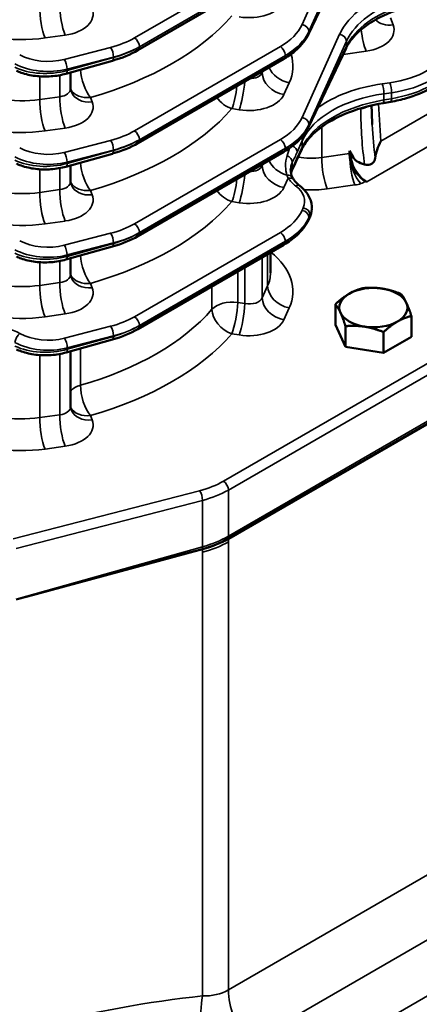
# Model space of a CAD drawing. Header units: inches. Extents: x 1 to 237, y 4 to 150.
# Tile 136 of 209: x 174.09 to 177.39, y 84.76 to 92.87. Entities that reach past the tile are written whole.
import ezdxf

# ---------------------------------------------------------------- set-up
doc = ezdxf.new("R2010")
doc.units = ezdxf.units.IN
doc.header["$LTSCALE"] = 7
doc.header["$MEASUREMENT"] = 0
doc.layers.add('Visible (ANSI)', color=7, linetype='Continuous', lineweight=50)
doc.layers.add('Visible Narrow (ANSI)', color=7, linetype='Continuous', lineweight=35)

msp = doc.modelspace()

# ---------------------------------------------------------------- linework, layer by layer
at = {"layer": 'Visible (ANSI)'}
for p, q in [((176.7849, 93.397), (176.4748, 92.7459)), ((175.0689, 92.6147), (176.272, 93.3093)), ((176.7849, 92.6315), (176.4748, 91.9805)), ((175.0689, 91.8492), (176.272, 92.5438)), ((174.8588, 92.5283), (174.4758, 92.4211)), ((174.5142, 92.4318), (174.5142, 92.3003)), ((177.1537, 92.1901), (177.0904, 92.1794)), ((176.4204, 91.8004), (176.3729, 91.7007)), ((174.8588, 91.7628), (174.4758, 91.6556)), ((175.0689, 91.0837), (176.272, 91.7784)), ((176.8143, 91.7864), (176.8141, 91.7632)), ((176.8427, 91.7344), (176.8143, 91.7864)), ((176.8247, 91.724), (176.8143, 91.7864)), ((174.5142, 91.6664), (174.5142, 91.5348)), ((176.9551, 91.5301), (176.9472, 91.5347)), ((176.5019, 91.3105), (176.5019, 91.3212)), ((176.4845, 91.2354), (176.4748, 91.215)), ((174.8588, 90.9974), (174.4758, 90.8901)), ((175.0689, 90.3183), (176.272, 91.0129)), ((176.1618, 90.9493), (176.1618, 90.7805)), ((174.5142, 90.9009), (174.5142, 90.7694)), ((176.6966, 90.3523), (176.6966, 90.5228)), ((177.3235, 90.2554), (177.3235, 90.4258)), ((175.8129, 88.5921), (178.8977, 90.3731)), ((175.8153, 88.5911), (178.8987, 90.3713)), ((176.7386, 90.2619), (176.6966, 90.3523)), ((176.7806, 90.1714), (176.7806, 90.3418)), ((176.7806, 90.1714), (176.7386, 90.2619)), ((177.094, 90.1229), (177.094, 90.2934)), ((174.8588, 90.2319), (174.4776, 90.1252)), ((177.2087, 90.1891), (177.094, 90.1229)), ((177.3235, 90.2554), (177.2087, 90.1891)), ((174.5142, 90.1354), (174.5142, 89.6801)), ((176.9373, 90.1472), (176.7806, 90.1714)), ((177.094, 90.1229), (176.9373, 90.1472)), ((174.2314, 88.1359), (175.6019, 88.5049)), ((175.4432, 84.8074), (175.4432, 84.8074))]:
    msp.add_line(p, q, dxfattribs=at)
for centre, major_axis, ratio, start_param, end_param in [((176.4206, 92.7717), (0.0542, -0.0258), 0.798634, 6.281894, 6.283185), ((176.7307, 92.6573), (0.0542, -0.0258), 0.798634, 0, 0.003352), ((176.242, 92.5958), (0.03, -0.052), 0.57735, 0, 0.006133), ((174.8426, 92.5861), (0.0162, -0.0578), 0.338147, 0, 0.005758), ((174.6962, 92.3421), (-0.1774, -0.068), 0.778131, 6.282993, 6.283185), ((177.1437, 92.2492), (0.01, -0.0592), 0.201213, 0, 0.0052), ((176.4206, 92.0063), (0.0542, -0.0258), 0.798634, 6.281881, 6.283185), ((177.202, 91.8223), (-0.1356, -0.2516), 0.478848, 4.796225, 5.346121), ((174.8426, 91.8206), (0.0162, -0.0578), 0.338147, 0, 0.005762), ((176.242, 91.8303), (0.03, -0.052), 0.57735, 0, 0.006135), ((176.9779, 91.6733), (0.1345, -0.1618), 0.57836, 3.739661, 3.817666), ((176.9609, 91.6831), (0.0991, -0.1622), 0.60156, 4.121462, 5.447912), ((177.2018, 91.8222), (-0.366, -0.0685), 0.410754, 0.132698, 0.693399), ((176.283, 91.6469), (0.0551, -0.0238), 0.758427, 6.282314, 6.284775), ((174.6962, 91.5767), (-0.1774, -0.068), 0.778131, 6.282999, 6.283185), ((176.4206, 91.2408), (0.0542, -0.0258), 0.798634, 6.281864, 6.283185), ((174.8426, 91.0552), (0.0162, -0.0578), 0.338147, 0, 0.005768), ((176.242, 91.0649), (0.03, -0.052), 0.57735, 0, 0.006139), ((175.4718, 90.7982), (-0.6898, 0.0279), 0.602438, 3.165398, 3.165918), ((174.6962, 90.8112), (-0.1774, -0.068), 0.778131, 6.283006, 6.283185), ((177.01, 90.4948), (-0.281, 0), 0.57735, 4.45059, 5.497787), ((177.01, 90.4948), (-0.281, 0), 0.57735, 5.497787, 6.544985), ((177.01, 90.4948), (0.281, 0), 0.57735, 0.261799, 1.308997), ((177.01, 90.4948), (0.281, 0), 0.57735, 5.497787, 6.544985), ((177.01, 90.4948), (-0.281, 0), 0.57735, 0.261799, 1.308997), ((177.01, 90.4948), (0.281, 0), 0.57735, 4.45059, 5.497787), ((174.8426, 90.2897), (0.0162, -0.0578), 0.338147, 0, 0.005774), ((174.6962, 89.722), (-0.1774, -0.068), 0.778131, 6.283019, 6.283185), ((175.3914, 88.809), (0.6215, 0.0675), 0.539643, 4.996883, 5.397733), ((175.285, 88.8973), (0.75, 0), 0.57735, 5.148721, 5.497787), ((173.6875, 88.0658), (9.1066, 2.4515), 0.007827, 4.770042, 4.921954), ((173.6875, 88.0658), (9.1066, 2.4515), 0.007827, 4.751694, 4.770042)]:
    msp.add_ellipse(centre, major_axis=major_axis, ratio=ratio, start_param=start_param, end_param=end_param, dxfattribs=at)
for points, knots in [([(177.2544, 92.9627), (177.1649, 92.9347), (177.0821, 92.8986), (176.9448, 92.8171), (176.8881, 92.771), (176.8208, 92.6941), (176.8004, 92.6639), (176.7859, 92.6339)], [0, 0, 0, 0, 0.775134, 0.775134, 1.535188, 1.535188, 2.007377, 2.007377, 2.007377, 2.007377]), ([(176.4747, 92.7459), (176.4531, 92.7004), (176.4199, 92.658), (176.3478, 92.5928), (176.3124, 92.5672), (176.273, 92.5444)], [0, 0, 0, 0, 0.564217, 0.564217, 0.97806, 0.97806, 0.97806, 0.97806]), ([(174.4759, 92.4212), (174.4369, 92.4103), (174.3947, 92.4032), (174.31, 92.397), (174.2663, 92.3979), (174.1834, 92.4079), (174.1432, 92.4171), (174.0932, 92.4347), (174.0799, 92.4401), (174.0672, 92.446)], [0, 0, 0, 0, 0.323493, 0.323493, 0.648911, 0.648911, 0.972475, 0.972475, 1.095005, 1.095005, 1.095005, 1.095005]), ([(177.4832, 92.3032), (177.4243, 92.2692), (177.3555, 92.2407), (177.241, 92.2075), (177.1981, 92.1977), (177.1543, 92.1903)], [0, 0, 0, 0, 0.6175873, 0.6175873, 0.9626442, 0.9626442, 0.9626442, 0.9626442]), ([(177.0904, 92.1795), (176.9926, 92.1629), (176.898, 92.1374), (176.7298, 92.0733), (176.6542, 92.0338), (176.5323, 91.9473), (176.4837, 91.8996), (176.4388, 91.835), (176.4289, 91.8182), (176.4209, 91.8015)], [0, 0, 0, 0, 0.772944, 0.772944, 1.541793, 1.541793, 2.295743, 2.295743, 2.559268, 2.559268, 2.559268, 2.559268]), ([(176.4747, 91.9804), (176.4531, 91.935), (176.4199, 91.8926), (176.3478, 91.8273), (176.3124, 91.8017), (176.273, 91.7789)], [0, 0, 0, 0, 0.5642193, 0.5642193, 0.9780809, 0.9780809, 0.9780809, 0.9780809]), ([(176.814, 91.7508), (176.8147, 91.7463), (176.8151, 91.7417), (176.8166, 91.7306), (176.8177, 91.724), (176.8221, 91.7041), (176.8262, 91.6906), (176.8395, 91.6562), (176.8503, 91.6354), (176.8748, 91.5989), (176.8881, 91.5829), (176.9167, 91.5553), (176.9319, 91.5435), (176.9472, 91.5347)], [0.000253, 0.000253, 0.000253, 0.000253, 0.040856, 0.040856, 0.0972047, 0.0972047, 0.2100105, 0.2100105, 0.3862111, 0.3862111, 0.5455191, 0.5455191, 0.7054811, 0.7054811, 0.7054811, 0.7054811]), ([(176.9383, 91.6734), (176.9461, 91.6712), (176.9541, 91.6702), (176.9691, 91.6704), (176.9761, 91.6716), (176.9894, 91.6758), (176.9987, 91.6799), (177.0115, 91.6929), (177.0152, 91.6981), (177.0212, 91.7106), (177.0234, 91.7178), (177.0246, 91.7256)], [-0.4631802, -0.4631802, -0.4631802, -0.4631802, -0.3444115, -0.3444115, -0.2357568, -0.2357568, -0.1246865, -0.1246865, -0.0651654, -0.0651654, -0.0000014, -0.0000014, -0.0000014, -0.0000014]), ([(174.4759, 91.6557), (174.4369, 91.6448), (174.3947, 91.6377), (174.3099, 91.6315), (174.2662, 91.6324), (174.1834, 91.6425), (174.1432, 91.6517), (174.0932, 91.6692), (174.0799, 91.6746), (174.0672, 91.6805)], [0, 0, 0, 0, 0.323498, 0.323498, 0.648919, 0.648919, 0.972478, 0.972478, 1.095006, 1.095006, 1.095006, 1.095006]), ([(176.4044, 91.4969), (176.4329, 91.475), (176.4566, 91.4493), (176.4901, 91.393), (176.5001, 91.3613), (176.5017, 91.3272), (176.5018, 91.3241), (176.5018, 91.3211)], [0, 0, 0, 0, 0.326591, 0.326591, 0.6479569, 0.6479569, 0.6792345, 0.6792345, 0.6792345, 0.6792345]), ([(176.4747, 91.215), (176.4531, 91.1695), (176.4199, 91.1271), (176.3478, 91.0618), (176.3124, 91.0363), (176.2729, 91.0135)], [0, 0, 0, 0, 0.5642224, 0.5642224, 0.9781084, 0.9781084, 0.9781084, 0.9781084]), ([(174.4759, 90.8902), (174.4362, 90.8792), (174.3933, 90.8719), (174.3077, 90.8659), (174.2639, 90.8671), (174.1817, 90.8775), (174.1421, 90.8866), (174.0928, 90.904), (174.0797, 90.9092), (174.0672, 90.915)], [0, 0, 0, 0, 0.329229, 0.329229, 0.655009, 0.655009, 0.974437, 0.974437, 1.094978, 1.094978, 1.094978, 1.094978]), ([(174.4777, 90.1253), (174.4388, 90.1144), (174.3966, 90.1073), (174.3118, 90.1011), (174.2681, 90.102), (174.1852, 90.1121), (174.145, 90.1212), (174.095, 90.1388), (174.0818, 90.1442), (174.0691, 90.1501)], [0, 0, 0, 0, 0.32351, 0.32351, 0.64894, 0.64894, 0.972487, 0.972487, 1.09501, 1.09501, 1.09501, 1.09501])]:
    msp.add_open_spline(points, degree=3, knots=knots, dxfattribs=at)
for points in [[(175.0691, 92.6148), (175.008, 92.5796), (174.9363, 92.5502), (174.8597, 92.5287)], [(174.5141, 92.3003), (174.5141, 92.2908), (174.5161, 92.2813), (174.5188, 92.2742)], [(176.9956, 92.1604), (176.9962, 92.1074), (176.998, 92.0545), (177.0011, 92.0019)], [(175.0691, 91.8493), (175.008, 91.8141), (174.9363, 91.7847), (174.8597, 91.7632)], [(176.3729, 91.7009), (176.3617, 91.6774), (176.3502, 91.6513), (176.3387, 91.6247)], [(176.3273, 91.6315), (176.3273, 91.6317), (176.3273, 91.6318), (176.3273, 91.632)], [(176.3274, 91.6315), (176.3274, 91.612), (176.3328, 91.5872), (176.343, 91.5663)], [(176.3381, 91.623), (176.3349, 91.6157), (176.3325, 91.6085), (176.3307, 91.6019)], [(176.3431, 91.566), (176.3461, 91.5599), (176.3494, 91.5542), (176.353, 91.549)], [(174.5141, 91.5349), (174.5141, 91.5254), (174.5161, 91.5158), (174.5188, 91.5087)], [(176.3544, 91.5472), (176.3666, 91.5303), (176.3835, 91.5129), (176.4044, 91.4969)], [(176.5019, 91.3068), (176.5013, 91.283), (176.4954, 91.2589), (176.4851, 91.2367)], [(175.0691, 91.0839), (175.008, 91.0486), (174.9363, 91.0192), (174.8597, 90.9977)], [(174.5141, 90.7676), (174.5144, 90.7588), (174.5162, 90.75), (174.5188, 90.7432)], [(175.0691, 90.3184), (175.008, 90.2832), (174.9363, 90.2538), (174.8597, 90.2323)], [(174.5141, 89.6802), (174.5141, 89.6707), (174.5161, 89.6611), (174.5188, 89.654)]]:
    msp.add_open_spline(points, degree=3, dxfattribs=at)
for points in [[(176.6966, 90.5228), (176.7581, 90.5788), (176.8113, 90.6095)], [(176.8113, 90.6095), (176.8646, 90.6403), (176.9261, 90.6553)], [(176.9261, 90.6553), (177.01, 90.6628), (177.0828, 90.6515)], [(177.0828, 90.6515), (177.1555, 90.6403), (177.2395, 90.6068)], [(177.2395, 90.6068), (177.262, 90.5788), (177.2815, 90.5368)], [(176.7386, 90.4528), (176.7191, 90.4948), (176.6966, 90.5228)], [(177.2815, 90.5368), (177.3009, 90.4948), (177.3235, 90.4258)], [(176.7806, 90.3418), (176.7581, 90.4108), (176.7386, 90.4528)], [(177.3235, 90.4258), (177.262, 90.4108), (177.2087, 90.3801)], [(176.9373, 90.3381), (176.8646, 90.3493), (176.7806, 90.3418)], [(177.2087, 90.3801), (177.1555, 90.3493), (177.094, 90.2934)], [(177.094, 90.2934), (177.01, 90.3268), (176.9373, 90.3381)]]:
    msp.add_rational_spline(points, [1, 1.0379548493, 1], degree=2, dxfattribs=at)
at = {"layer": 'Visible Narrow (ANSI)'}
for p, q in [((176.7322, 93.5116), (176.4221, 92.8264)), ((176.4786, 92.7694), (176.7886, 93.4545)), ((176.2435, 93.4107), (175.0404, 92.7161)), ((176.7886, 93.4138), (176.4786, 92.7628)), ((175.0813, 92.6435), (176.2845, 93.3381)), ((176.2845, 93.3368), (175.0813, 92.6421)), ((177.1727, 92.8232), (177.1505, 92.8813)), ((176.462, 92.8056), (176.462, 92.8057)), ((174.3039, 92.7159), (174.4697, 92.7391)), ((176.7322, 92.7461), (176.4221, 92.061)), ((176.4786, 92.7628), (176.4786, 92.7694)), ((174.8441, 92.6379), (174.4611, 92.5389)), ((176.2435, 92.6452), (175.0404, 91.9506)), ((175.0813, 92.6421), (175.0813, 92.6435)), ((175.0813, 92.6404), (175.0813, 92.6404)), ((176.4786, 92.0039), (176.7886, 92.6891)), ((176.7886, 92.6483), (176.4786, 91.9973)), ((176.7886, 92.6891), (176.7886, 92.6483)), ((174.485, 92.4594), (174.868, 92.5584)), ((174.868, 92.5547), (174.485, 92.4475)), ((174.868, 92.5584), (174.868, 92.5547)), ((175.0813, 91.878), (176.2845, 92.5726)), ((176.2845, 92.5713), (175.0813, 91.8767)), ((176.2845, 92.5726), (176.2845, 92.5713)), ((176.7605, 92.5804), (176.9509, 92.6071)), ((174.485, 92.4475), (174.485, 92.4594)), ((174.2594, 92.3997), (174.2594, 92.2088)), ((174.4252, 92.4094), (174.4252, 92.232)), ((174.4842, 92.4355), (174.4842, 92.4355)), ((176.1007, 92.4449), (176.0939, 92.4299)), ((176.0939, 92.4299), (176.0939, 92.441)), ((176.2727, 92.2492), (176.3171, 92.3474)), ((177.1451, 92.3467), (177.0819, 92.3379)), ((174.4252, 92.232), (174.2594, 92.2088)), ((174.6915, 92.1898), (174.6778, 92.2256)), ((177.0959, 92.2563), (177.1592, 92.2651)), ((177.0959, 92.2051), (177.0959, 92.2563)), ((177.1592, 92.2158), (177.0959, 92.2051)), ((177.1592, 92.2651), (177.1592, 92.2158)), ((175.844, 92.1335), (175.9035, 92.1241)), ((176.9064, 92.1367), (176.9064, 92.1319)), ((176.9551, 91.5301), (178.0262, 92.1485)), ((177.0706, 91.8659), (177.0525, 92.1726)), ((177.0706, 91.8659), (177.6572, 92.2046)), ((177.0954, 92.191), (177.0954, 92.191)), ((174.3039, 91.9505), (174.4697, 91.9737)), ((176.462, 92.0402), (176.462, 92.0402)), ((176.4786, 91.9973), (176.4786, 92.0039)), ((176.5854, 91.9849), (176.5854, 91.7312)), ((174.8441, 91.8724), (174.4611, 91.7734)), ((176.2435, 91.8798), (175.0404, 91.1851)), ((175.0813, 91.8767), (175.0813, 91.878)), ((175.0813, 91.875), (175.0813, 91.875)), ((175.0813, 91.1125), (176.2845, 91.8072)), ((176.2845, 91.8058), (175.0813, 91.1112)), ((176.2845, 91.8072), (176.2845, 91.8058)), ((176.4241, 91.8172), (176.3767, 91.7175)), ((176.3822, 91.7759), (176.4241, 91.8685)), ((176.4241, 91.8685), (176.4241, 91.8172)), ((174.485, 91.6939), (174.868, 91.7929)), ((174.868, 91.7892), (174.485, 91.682)), ((174.868, 91.7929), (174.868, 91.7892)), ((176.8141, 91.7632), (176.5854, 91.7312)), ((176.8427, 91.7344), (176.8247, 91.724)), ((174.4252, 91.644), (174.4252, 91.4665)), ((174.4842, 91.67), (174.4842, 91.67)), ((174.485, 91.682), (174.485, 91.6939)), ((176.1007, 91.6794), (176.0939, 91.6645)), ((176.0939, 91.6645), (176.0939, 91.6755)), ((176.3368, 91.7115), (176.3368, 91.7115)), ((176.341, 91.6379), (176.341, 91.691)), ((174.2594, 91.6342), (174.2594, 91.4433)), ((176.2727, 91.4837), (176.3073, 91.5601)), ((176.2941, 91.5872), (176.2941, 91.5873)), ((176.6298, 91.4729), (176.8586, 91.5049)), ((174.4252, 91.4665), (174.2594, 91.4433)), ((174.6915, 91.4243), (174.6778, 91.4602)), ((175.844, 91.368), (175.9035, 91.3586)), ((176.4318, 91.317), (176.4221, 91.2955)), ((176.4786, 91.2384), (176.4883, 91.2599)), ((176.4883, 91.2522), (176.4786, 91.2318)), ((176.4786, 91.2318), (176.4786, 91.2384)), ((176.4883, 91.2599), (176.4883, 91.2522)), ((174.3039, 91.185), (174.4697, 91.2082)), ((174.8441, 91.107), (174.4611, 91.008)), ((176.2435, 91.1143), (175.0404, 90.4197)), ((175.0813, 91.1112), (175.0813, 91.1125)), ((175.0813, 91.1095), (175.0813, 91.1095)), ((174.485, 90.9285), (174.868, 91.0275)), ((174.868, 91.0238), (174.485, 90.9165)), ((174.868, 91.0275), (174.868, 91.0238)), ((175.0813, 90.3471), (176.2845, 91.0417)), ((176.2845, 91.0404), (175.0813, 90.3457)), ((176.2845, 91.0417), (176.2845, 91.0404)), ((174.485, 90.9165), (174.485, 90.9285)), ((176.0939, 90.5752), (176.0939, 90.91)), ((176.1383, 90.9357), (176.1383, 90.6734)), ((174.2594, 90.8688), (174.2594, 90.6778)), ((174.4252, 90.8785), (174.4252, 90.701)), ((174.4842, 90.9046), (174.4842, 90.9046)), ((175.951, 90.8275), (175.951, 90.5286)), ((178.7149, 90.7632), (175.774, 89.0653)), ((175.8915, 90.538), (175.8915, 90.7932)), ((174.4252, 90.701), (174.2594, 90.6778)), ((174.6915, 90.6589), (174.6778, 90.6947)), ((175.6796, 90.6709), (175.6796, 90.4812)), ((175.8149, 88.9927), (178.7516, 90.6881)), ((176.1383, 90.6734), (176.0939, 90.5752)), ((175.951, 90.5286), (175.8915, 90.538)), ((174.3039, 90.4196), (174.4697, 90.4428)), ((176.2727, 90.3945), (176.3171, 90.4927)), ((174.8441, 90.3415), (174.4629, 90.243)), ((175.0813, 90.3457), (175.0813, 90.3471)), ((175.0813, 90.344), (175.0813, 90.344)), ((178.8903, 90.3876), (175.8149, 88.6121)), ((174.4868, 90.1635), (174.868, 90.262)), ((174.868, 90.262), (174.868, 90.2583)), ((175.844, 90.2788), (175.9035, 90.2694)), ((174.868, 90.2583), (174.4868, 90.1516)), ((174.2594, 90.1039), (174.2594, 89.5886)), ((174.4252, 90.1132), (174.4252, 89.6118)), ((174.486, 90.1396), (174.4861, 90.1396)), ((174.4868, 90.1516), (174.4868, 90.1635)), ((174.5958, 89.8554), (174.5958, 90.1583)), ((174.4252, 89.6118), (174.2594, 89.5886)), ((174.6915, 89.5696), (174.6778, 89.6055)), ((174.3039, 89.3303), (174.4697, 89.3535)), ((175.5777, 88.9871), (174.0406, 88.5898)), ((175.8149, 88.6121), (175.8149, 88.9927)), ((174.0645, 88.5103), (175.6016, 88.9076)), ((175.6016, 88.9076), (175.6016, 88.5247)), ((175.8153, 88.5658), (175.8153, 88.5911)), ((175.8153, 88.5658), (175.8153, 84.8752)), ((175.6016, 88.5247), (174.0645, 88.0944)), ((175.6019, 88.4796), (175.6019, 88.5049)), ((175.6019, 88.4796), (175.6019, 84.8253)), ((179.1381, 86.7937), (175.8153, 84.8752)), ((175.9788, 84.4366), (179.3016, 86.3551)), ((175.9655, 83.9671), (179.6938, 86.1197))]:
    msp.add_line(p, q, dxfattribs=at)
for centre, major_axis, ratio, start_param, end_param in [((177.7078, 92.5703), (-1.0098, 0.0317), 0.597134, 5.214868, 6.040101), ((177.7063, 92.5222), (0.9498, -0.0317), 0.598357, 2.074544, 2.899777), ((174.3086, 92.8683), (0.0263, -0.1882), 0.221372, 4.0836, 5.624168), ((174.4744, 92.8915), (0.0263, -0.1882), 0.221372, 4.0836, 5.624168), ((174.3895, 92.9197), (0.3099, -0.0097), 0.597134, 4.992904, 6.528793), ((175.9733, 93.0686), (0.3099, -0.0097), 0.597134, 4.504211, 6.040101), ((177.7063, 92.5313), (-0.9499, -0.0295), 0.555546, 5.178925, 6.004159), ((173.4504, 93.6806), (2.6895, -0.0843), 0.597134, 5.20492, 5.828085), ((177.7078, 92.4815), (1.0099, 0.0295), 0.556861, 2.343547, 2.343623), ((177.1774, 92.9755), (-0.1774, -0.068), 0.778131, 0.335223, 1.255541), ((174.0761, 93.2284), (0.8798, -0.0276), 0.597134, 4.030308, 4.992904), ((175.7556, 92.9466), (-0.6899, 0.0216), 0.597134, 2.37491, 2.898508), ((176.4206, 92.7783), (0.0547, -0.0247), 0.778476, 0.343388, 1.883956), ((176.9556, 92.7594), (0.0263, -0.1882), 0.221372, 4.543436, 5.624168), ((176.8707, 92.7876), (0.3099, -0.0097), 0.597134, 4.992904, 6.528793), ((174.5525, 93.0174), (-0.6899, 0.0216), 0.597134, 2.025844, 2.37491), ((175.0389, 92.6679), (-0.03, 0.052), 0.57735, 3.926991, 5.462881), ((175.7541, 92.8985), (0.7499, -0.0216), 0.595581, 5.51491, 6.038509), ((175.7541, 92.8578), (-0.7499, -0.0202), 0.558522, 2.341136, 2.864734), ((176.4206, 92.7717), (-0.0542, 0.0258), 0.798634, 2.572342, 2.574231), ((176.4206, 92.7717), (-0.0542, 0.0258), 0.798634, 2.685096, 2.685152), ((176.4206, 92.7717), (0.0542, -0.0258), 0.798634, 0, 0.358794), ((176.7307, 92.698), (0.0547, -0.0247), 0.778476, 0.343388, 1.883956), ((174.8426, 92.5898), (-0.015, 0.0581), 0.351937, 4.053341, 5.591336), ((174.551, 92.9693), (0.7499, -0.0216), 0.595581, 5.165845, 5.51491), ((174.551, 92.9286), (-0.7499, -0.0202), 0.558522, 1.99207, 2.341136), ((175.0389, 92.6666), (0.03, -0.052), 0.57735, 0.006127, 0.785398), ((176.242, 92.5971), (-0.03, 0.052), 0.57735, 3.926991, 5.462881), ((176.7307, 92.6573), (0.0542, -0.0258), 0.798634, 0.003352, 0.358794), ((174.3174, 92.7259), (-0.3399, 0.0107), 0.597134, 0.873394, 2.025844), ((174.4596, 92.4908), (-0.015, 0.0581), 0.351937, 4.053341, 5.591336), ((174.8426, 92.5861), (0.0162, -0.0578), 0.338147, 0.005758, 0.904824), ((176.242, 92.5958), (0.03, -0.052), 0.57735, 0.006133, 0.785398), ((175.7556, 92.808), (0.6899, 0.0202), 0.556861, 5.587926, 5.587957), ((175.4671, 92.5006), (0.8798, -0.0276), 0.597134, 6.040101, 6.491579), ((174.3159, 92.6778), (0.4, -0.0106), 0.594218, 4.012015, 5.164465), ((174.3159, 92.6477), (-0.4, -0.01), 0.559973, 0.840697, 1.993147), ((174.6825, 92.378), (0.0523, -0.1827), 0.378714, 4.172975, 5.581891), ((176.3218, 92.4997), (-0.1731, 0.0783), 0.778476, 0.696514, 1.883956), ((174.4596, 92.4789), (0.0162, -0.0578), 0.338147, 0.005756, 0.904824), ((174.6825, 92.378), (-0.19, 0), 0.57735, 5.758812, 5.800726), ((175.978, 92.4555), (-0.1198, 0.0103), 0.626627, 1.706438, 2.933635), ((176.2774, 92.4015), (-0.1731, 0.0783), 0.778476, 0.343388, 1.883956), ((176.9666, 92.7486), (-0.6899, 0.0216), 0.597134, 1.851311, 2.37491), ((176.9651, 92.7004), (0.7499, -0.0216), 0.595581, 4.991312, 5.51491), ((174.0808, 92.6153), (-0.6898, 0.0279), 0.602438, 0.894326, 1.856921), ((174.3942, 92.3066), (-0.1198, 0.0103), 0.626627, 1.886438, 3.195435), ((174.6825, 92.378), (-0.1774, -0.068), 0.778131, 0.148271, 1.255541), ((175.8487, 92.2858), (-0.0297, -0.1877), 0.166501, 0.650521, 1.783779), ((175.9082, 92.2764), (0.0297, 0.1877), 0.166501, 3.792114, 5.186193), ((177.3433, 91.7497), (-1.0098, 0.0317), 0.597134, 4.992904, 5.633489), ((177.0804, 92.2898), (-0.0083, 0.0594), 0.221372, 4.0836, 5.624168), ((177.1437, 92.2986), (-0.0083, 0.0594), 0.221372, 4.0836, 5.624168), ((176.9651, 92.617), (-0.7499, -0.0202), 0.558522, 1.817537, 2.341136), ((174.3086, 92.1028), (0.0263, -0.1882), 0.221372, 4.0836, 5.624168), ((174.4744, 92.126), (0.0263, -0.1882), 0.221372, 4.0836, 5.624168), ((174.6962, 92.3421), (-0.1774, -0.068), 0.778131, 0, 1.255541), ((175.8487, 92.2858), (-0.1431, 0.125), 0.720324, 1.265816, 2.10457), ((175.9733, 92.3032), (0.3099, -0.0097), 0.597134, 4.504211, 6.040101), ((177.3418, 91.7016), (0.9498, -0.0317), 0.598357, 1.85258, 2.899777), ((177.1437, 92.2492), (0.01, -0.0592), 0.201213, 0.0052, 0.935915), ((174.3895, 92.1542), (0.3099, -0.0097), 0.597134, 4.992904, 6.528793), ((173.4504, 92.9152), (2.6895, -0.0843), 0.597134, 5.20492, 5.828085), ((177.3418, 91.7002), (-0.9499, -0.0295), 0.555546, 4.956961, 6.004159), ((176.8754, 92.1988), (0.12, 0), 0.57735, 4.974188, 5.562557), ((177.206, 92.2135), (-0.0255, -1.0443), 0.285877, 4.797605, 5.262953), ((177.0804, 92.2385), (0.01, -0.0592), 0.201213, 0.005211, 0.935915), ((174.0761, 92.463), (0.8798, -0.0276), 0.597134, 4.030308, 4.992904), ((175.7556, 92.1811), (-0.6899, 0.0216), 0.597134, 2.37491, 2.898508), ((176.4206, 92.0129), (0.0547, -0.0247), 0.778476, 0.343388, 1.883956), ((175.7541, 92.133), (0.7499, -0.0216), 0.595581, 5.51491, 6.038509), ((175.7541, 92.0923), (-0.7499, -0.0202), 0.558522, 2.341136, 2.864734), ((176.4206, 92.0063), (-0.0542, 0.0258), 0.798634, 2.685096, 2.685137), ((176.4206, 92.0063), (0.0542, -0.0258), 0.798634, 0, 0.358794), ((177.3433, 91.6504), (1.0099, 0.0295), 0.556861, 2.340319, 2.343623), ((177.175, 92.2804), (0.0155, -1.0848), 0.169542, 4.969648, 5.246874), ((174.5525, 92.252), (-0.6899, 0.0216), 0.597134, 2.025844, 2.37491), ((175.0389, 91.9025), (-0.03, 0.052), 0.57735, 3.926991, 5.462881), ((176.3662, 91.8774), (0.0547, -0.0247), 0.778476, 0.343388, 0.859609), ((176.4206, 92.0063), (-0.0542, 0.0258), 0.798634, 2.572342, 2.574231), ((174.3174, 91.9604), (-0.3399, 0.0107), 0.597134, 0.873394, 2.025844), ((174.8426, 91.8243), (-0.015, 0.0581), 0.351937, 4.053341, 5.591336), ((174.551, 92.2038), (0.7499, -0.0216), 0.595581, 5.165845, 5.51491), ((174.551, 92.1632), (-0.7499, -0.0202), 0.558522, 1.99207, 2.341136), ((175.0389, 91.9012), (0.03, -0.052), 0.57735, 0.006129, 0.785398), ((176.242, 91.8317), (-0.03, 0.052), 0.57735, 3.926991, 5.462881), ((176.242, 91.8303), (0.03, -0.052), 0.57735, 0.006135, 0.785398), ((175.7556, 92.0425), (0.6899, 0.0202), 0.556861, 5.587926, 5.587957), ((176.3243, 91.7848), (0.0547, -0.0247), 0.778476, 0.343388, 1.54964), ((176.3662, 91.8262), (0.0542, -0.0258), 0.798634, 0, 0.358794), ((174.3159, 91.9123), (0.4, -0.0106), 0.594218, 4.012015, 5.164465), ((174.4596, 91.7253), (-0.015, 0.0581), 0.351937, 4.053341, 5.591336), ((174.8426, 91.8206), (0.0162, -0.0578), 0.338147, 0.005762, 0.904824), ((176.283, 91.7), (0.0535, -0.0272), 0.82231, 0.380485, 1.682983), ((177.3433, 91.6504), (1.0099, 0.0295), 0.556861, 2.828322, 2.828349), ((176.4818, 91.9688), (-0.3998, 0.0188), 0.60624, 1.366071, 1.861116), ((176.6345, 91.6252), (0.0263, -0.1882), 0.221372, 4.0836, 5.624168), ((176.8633, 91.6573), (-0.0263, 0.1882), 0.221372, 1.020115, 2.482575), ((176.9121, 91.6687), (-0.0611, 0.1799), 0.426246, 0.95825, 2.420616), ((174.3159, 91.8822), (-0.4, -0.01), 0.559973, 0.840697, 1.993147), ((174.4596, 91.7134), (0.0162, -0.0578), 0.338147, 0.00576, 0.904824), ((174.6825, 91.6125), (-0.19, 0), 0.57735, 5.758812, 5.800726), ((174.6825, 91.6125), (0.0523, -0.1827), 0.378714, 4.172975, 5.581891), ((175.978, 91.69), (-0.1198, 0.0103), 0.626627, 1.706438, 2.933635), ((176.2774, 91.6361), (-0.1731, 0.0783), 0.778476, 0.343388, 1.883956), ((176.3218, 91.7342), (0.1731, -0.0783), 0.778476, 3.838107, 4.915802), ((176.283, 91.6469), (0.0551, -0.0238), 0.758427, 0.00159, 0.330206), ((176.3187, 91.7265), (0.0542, -0.0258), 0.798634, 5.942212, 5.944416), ((176.3187, 91.7265), (0.0542, -0.0258), 0.798634, 0.003194, 0.358794), ((175.9082, 91.511), (-0.0297, -0.1877), 0.166501, 0.650521, 2.0446), ((176.2893, 91.5398), (0.0539, 0.0263), 0.722117, 6.281216, 7.377552), ((176.3058, 91.512), (0.0487, 0.0351), 0.729077, 0.002662, 1.06024), ((176.7288, 91.6616), (-0.4599, 0.0144), 0.597134, 0.430533, 0.692001), ((176.283, 91.6469), (0.0551, -0.0238), 0.758427, 6.056471, 6.057286), ((174.0808, 91.8498), (-0.6898, 0.0279), 0.602438, 0.894326, 1.856921), ((174.3942, 91.5411), (-0.1198, 0.0103), 0.626627, 1.886438, 3.195435), ((174.6825, 91.6125), (-0.1774, -0.068), 0.778131, 0.148271, 1.255541), ((174.6962, 91.5767), (-0.1774, -0.068), 0.778131, 0, 1.255541), ((175.8487, 91.5204), (-0.0297, -0.1877), 0.166501, 0.650521, 1.783779), ((175.9733, 91.5377), (0.3099, -0.0097), 0.597134, 4.504211, 6.040101), ((176.3677, 91.4494), (0.0366, 0.0476), 0.617911, 6.279536, 7.145715), ((176.1034, 91.3762), (-0.3399, 0.0107), 0.597134, 2.898508, 3.833594), ((176.8095, 91.6155), (0.1898, -0.0058), 0.597148, 4.99199, 5.272635), ((176.8095, 91.6155), (0.1898, -0.0058), 0.597148, 5.272635, 5.542115), ((174.3086, 91.3373), (-0.0263, 0.1882), 0.221372, 0.942007, 2.482575), ((174.4744, 91.3606), (-0.0263, 0.1882), 0.221372, 0.942007, 2.482575), ((174.3895, 91.3888), (0.3099, -0.0097), 0.597134, 4.992904, 6.528793), ((175.8487, 91.5204), (-0.1431, 0.125), 0.720324, 1.265816, 2.10457), ((176.4771, 91.8165), (0.5899, -0.0185), 0.597134, 4.667169, 4.992904), ((173.4504, 92.1497), (2.6895, -0.0843), 0.597134, 5.20492, 5.828085), ((176.4303, 91.2689), (0.0547, -0.0247), 0.778476, 0.343388, 1.883956), ((176.1019, 91.3281), (0.4, -0.0106), 0.594218, 6.03713, 6.29851), ((176.1019, 91.3036), (-0.4, -0.01), 0.559973, 3.15088, 3.15629), ((174.0761, 91.6975), (0.8798, -0.0276), 0.597134, 4.030308, 4.992904), ((175.7556, 91.4157), (-0.6899, 0.0216), 0.597134, 2.37491, 2.898508), ((175.7541, 91.3675), (0.7499, -0.0216), 0.595581, 5.51491, 6.038509), ((176.4206, 91.2474), (0.0547, -0.0247), 0.778476, 0.343388, 1.883956), ((176.1034, 91.2538), (0.34, 0.0099), 0.556861, 0.140713, 0.141158), ((176.4303, 91.2612), (0.0542, -0.0258), 0.798634, 0, 0.358794), ((176.1019, 91.3036), (-0.4, -0.01), 0.559973, 2.865811, 3.127611), ((174.5525, 91.4865), (-0.6899, 0.0216), 0.597134, 2.025844, 2.37491), ((175.0389, 91.137), (-0.03, 0.052), 0.57735, 3.926991, 5.462881), ((175.7541, 91.3269), (-0.7499, -0.0202), 0.558522, 2.341136, 2.864734), ((176.4206, 91.2408), (-0.0542, 0.0258), 0.798634, 2.572342, 2.574231), ((176.4206, 91.2408), (-0.0542, 0.0258), 0.798634, 2.685096, 2.685116), ((176.4303, 91.2612), (-0.0542, 0.0258), 0.798634, 2.6515, 2.652065), ((176.4206, 91.2408), (0.0542, -0.0258), 0.798634, 0, 0.358794), ((176.4303, 91.2612), (0.0542, -0.0258), 0.798634, 6.044979, 6.045345), ((174.8426, 91.0588), (-0.015, 0.0581), 0.351937, 4.053341, 5.591336), ((174.551, 91.4384), (0.7499, -0.0216), 0.595581, 5.165845, 5.51491), ((174.551, 91.3977), (-0.7499, -0.0202), 0.558522, 1.99207, 2.341136), ((175.0389, 91.1357), (0.03, -0.052), 0.57735, 0.00613, 0.785398), ((176.242, 91.0662), (-0.03, 0.052), 0.57735, 3.926991, 5.462881), ((174.3174, 91.195), (-0.3399, 0.0107), 0.597134, 0.873394, 2.025844), ((174.4596, 90.9599), (-0.015, 0.0581), 0.351937, 4.053341, 5.591336), ((174.8426, 91.0552), (0.0162, -0.0578), 0.338147, 0.005768, 0.904824), ((176.242, 91.0649), (0.03, -0.052), 0.57735, 0.006139, 0.785398), ((175.7556, 91.2771), (0.6899, 0.0202), 0.556861, 5.587926, 5.587957), ((174.3159, 91.1469), (0.4, -0.0106), 0.594218, 4.012015, 5.164465), ((174.3159, 91.1167), (-0.4, -0.01), 0.559973, 0.840697, 1.993147), ((174.4596, 90.9479), (0.0162, -0.0578), 0.338147, 0.005765, 0.904824), ((174.6825, 90.847), (0.0523, -0.1827), 0.378714, 4.172975, 5.581891), ((175.4671, 90.6459), (0.8798, -0.0276), 0.597134, 6.040101, 6.955534), ((174.6825, 90.847), (-0.19, 0), 0.57735, 5.758812, 5.800726), ((174.0808, 91.0844), (-0.6898, 0.0279), 0.602438, 0.894326, 1.856921), ((174.3942, 90.7756), (-0.1198, 0.0103), 0.626627, 1.886438, 3.195435), ((174.6825, 90.847), (-0.1774, -0.068), 0.778131, 0.147917, 1.255541), ((175.4718, 90.7982), (-0.6898, 0.0279), 0.602438, 2.904118, 3.165398), ((174.3086, 90.5719), (0.0263, -0.1882), 0.221372, 4.0836, 5.624168), ((174.4744, 90.5951), (0.0263, -0.1882), 0.221372, 4.0836, 5.624168), ((174.6962, 90.8112), (-0.1774, -0.068), 0.778131, 0, 1.255541), ((176.3218, 90.645), (-0.1731, 0.0783), 0.778476, 0.343388, 1.883956), ((174.3895, 90.6233), (0.3099, -0.0097), 0.597134, 4.992904, 6.528793), ((174.0761, 90.932), (0.8798, -0.0276), 0.597134, 4.030308, 4.992904), ((175.8487, 90.4311), (-0.19, 0), 0.57735, 4.485496, 5.80937), ((175.8487, 90.4311), (-0.0297, -0.1877), 0.166501, 0.650521, 2.202822), ((175.9082, 90.4217), (-0.0297, -0.1877), 0.166501, 0.650521, 2.202822), ((175.978, 90.6008), (-0.1198, 0.0103), 0.626627, 1.397746, 2.933635), ((176.2774, 90.5468), (-0.1731, 0.0783), 0.778476, 0.343388, 1.883956), ((175.2759, 89.7111), (-3.3006, -0.9743), 0.285443, 4.878353, 4.878363), ((173.4551, 91.2128), (-2.4995, 0.0845), 0.598605, 2.064855, 2.68802), ((175.8487, 90.4311), (-0.1431, 0.125), 0.720324, 0.566999, 2.10457), ((173.7941, 90.08), (-0.4599, 0.0144), 0.597134, 4.014987, 5.167437), ((174.5525, 90.721), (-0.6899, 0.0216), 0.597134, 2.025844, 2.37491), ((174.8426, 90.2934), (-0.015, 0.0581), 0.351937, 4.053341, 5.591336), ((174.551, 90.6729), (0.7499, -0.0216), 0.595581, 5.165845, 5.51491), ((174.551, 90.6322), (-0.7499, -0.0202), 0.558522, 1.99207, 2.341136), ((175.0389, 90.3716), (-0.03, 0.052), 0.57735, 3.926991, 5.462881), ((175.0389, 90.3702), (0.03, -0.052), 0.57735, 0.006132, 0.785398), ((175.9733, 90.4485), (0.3099, -0.0097), 0.597134, 4.504211, 6.040101), ((174.0946, 90.2331), (0.0285, 0.0528), 0.515572, 0.771085, 2.339465), ((174.3192, 90.43), (-0.3399, 0.0107), 0.597134, 0.873394, 2.025844), ((173.4504, 91.0605), (2.6895, -0.0843), 0.597134, 5.20492, 5.828085), ((177.01, 90.3039), (-0.281, 0), 0.57735, 0.258597, 0.261799), ((177.01, 90.3039), (-0.281, 0), 0.57735, 0.261799, 0.265002), ((174.3178, 90.3819), (0.4, -0.0106), 0.594218, 4.012015, 5.164465), ((174.3178, 90.3518), (-0.4, -0.01), 0.559973, 0.840697, 1.993147), ((174.4615, 90.1949), (-0.015, 0.0581), 0.351937, 4.053341, 5.591336), ((174.8426, 90.2897), (0.0162, -0.0578), 0.338147, 0.005774, 0.904824), ((177.01, 90.3039), (-0.281, 0), 0.57735, 2.350901, 2.356194), ((177.01, 90.3039), (-0.281, 0), 0.57735, 2.356194, 2.361488), ((174.4615, 90.183), (0.0162, -0.0578), 0.338147, 0.005771, 0.904824), ((177.01, 90.3039), (0.281, 0), 0.57735, 4.444403, 4.45059), ((177.01, 90.3039), (-0.281, 0), 0.57735, 1.308997, 1.315184), ((174.6825, 89.7578), (-0.19, 0), 0.57735, 5.186205, 5.800726), ((174.6825, 89.7578), (0.0523, -0.1827), 0.378714, 4.04432, 5.581891), ((174.0808, 89.9951), (-0.6898, 0.0279), 0.602438, 0.894326, 1.856921), ((174.4744, 89.5058), (0.0263, -0.1882), 0.221372, 4.0836, 5.624168), ((174.3942, 89.6864), (-0.1198, 0.0103), 0.626627, 1.886438, 3.195435), ((174.6825, 89.7578), (-0.1774, -0.068), 0.778131, 0.148273, 1.255541), ((174.6962, 89.722), (-0.1774, -0.068), 0.778131, 0, 1.255541), ((174.3086, 89.4826), (0.0263, -0.1882), 0.221372, 4.0836, 5.624168), ((174.3895, 89.534), (0.3099, -0.0097), 0.597134, 4.992904, 6.528793), ((174.0761, 89.8428), (0.8798, -0.0276), 0.597134, 4.030308, 4.992904), ((175.2861, 89.3667), (-0.6899, 0.0216), 0.597134, 2.025844, 2.37491), ((175.7725, 89.0172), (-0.03, 0.052), 0.57735, 3.926991, 5.462881), ((175.5762, 88.939), (-0.015, 0.0581), 0.351937, 4.053341, 5.591336), ((175.2846, 89.3185), (0.7499, -0.0216), 0.595581, 5.165845, 5.51491), ((175.2846, 88.9003), (-0.7499, -0.0185), 0.56018, 1.993301, 2.342367), ((175.285, 88.872), (0.75, 0), 0.57735, 5.148721, 5.497787), ((175.7301, 88.661), (0.06, -0.1039), 0.57735, 0.568001, 0.785398), ((175.5509, 88.5875), (0.0324, -0.1156), 0.338147, 0.698721, 0.904824), ((176.1689, 84.6711), (0.25, -0.433), 0.57735, 3.926991, 4.930098), ((174.0207, 83.5027), (3.3006, 0.9743), 0.285443, 0.989069, 1.437785), ((175.8132, 84.5636), (0.0507, -0.4974), 0.444733, 4.113922, 5.219533)]:
    msp.add_ellipse(centre, major_axis=major_axis, ratio=ratio, start_param=start_param, end_param=end_param, dxfattribs=at)
for points, knots in [([(176.3188, 91.8079), (176.3169, 91.8013), (176.3149, 91.7947), (176.3129, 91.7881), (176.3094, 91.7769), (176.3058, 91.7659), (176.3021, 91.7549), (176.3012, 91.7522), (176.3002, 91.7494), (176.2993, 91.7467)], [0.1150856, 0.1150856, 0.1150856, 0.1150856, 0.2082713, 0.2082713, 0.2082713, 0.3663046, 0.3663046, 0.3663046, 0.4053327, 0.4053327, 0.4053327, 0.4053327]), ([(176.2993, 91.7467), (176.29, 91.72), (176.2824, 91.6665), (176.2904, 91.6087), (176.2971, 91.5864)], [-0.6699663, -0.6699663, -0.6699663, -0.6699663, -0.2871284, 0, 0, 0, 0]), ([(176.3273, 91.632), (176.3273, 91.6385), (176.3278, 91.6449), (176.3301, 91.6624), (176.333, 91.6731), (176.3384, 91.6858), (176.3396, 91.6884), (176.341, 91.691)], [0.3638854, 0.3638854, 0.3638854, 0.3638854, 0.4558978, 0.4558978, 0.6246376, 0.6246376, 0.6699663, 0.6699663, 0.6699663, 0.6699663])]:
    msp.add_open_spline(points, degree=3, knots=knots, dxfattribs=at)
for points in [[(176.341, 91.691), (176.3547, 91.718), (176.3685, 91.7454), (176.3822, 91.7759)], [(176.341, 91.6379), (176.3361, 91.6264), (176.3325, 91.6152), (176.3302, 91.6043)], [(176.3767, 91.7175), (176.3648, 91.6925), (176.3529, 91.6654), (176.341, 91.6379)], [(176.2971, 91.5864), (176.2999, 91.5772), (176.3033, 91.5684), (176.3073, 91.5601)], [(176.3286, 91.5615), (176.3286, 91.5614), (176.3286, 91.5614), (176.3286, 91.5614)], [(176.3435, 91.5567), (176.3435, 91.5567), (176.3435, 91.5567), (176.3435, 91.5567)], [(175.8153, 84.8752), (175.7532, 84.8394), (175.6802, 84.8245), (175.6019, 84.8253)]]:
    msp.add_open_spline(points, degree=3, dxfattribs=at)

doc.saveas('drawing.dxf')
